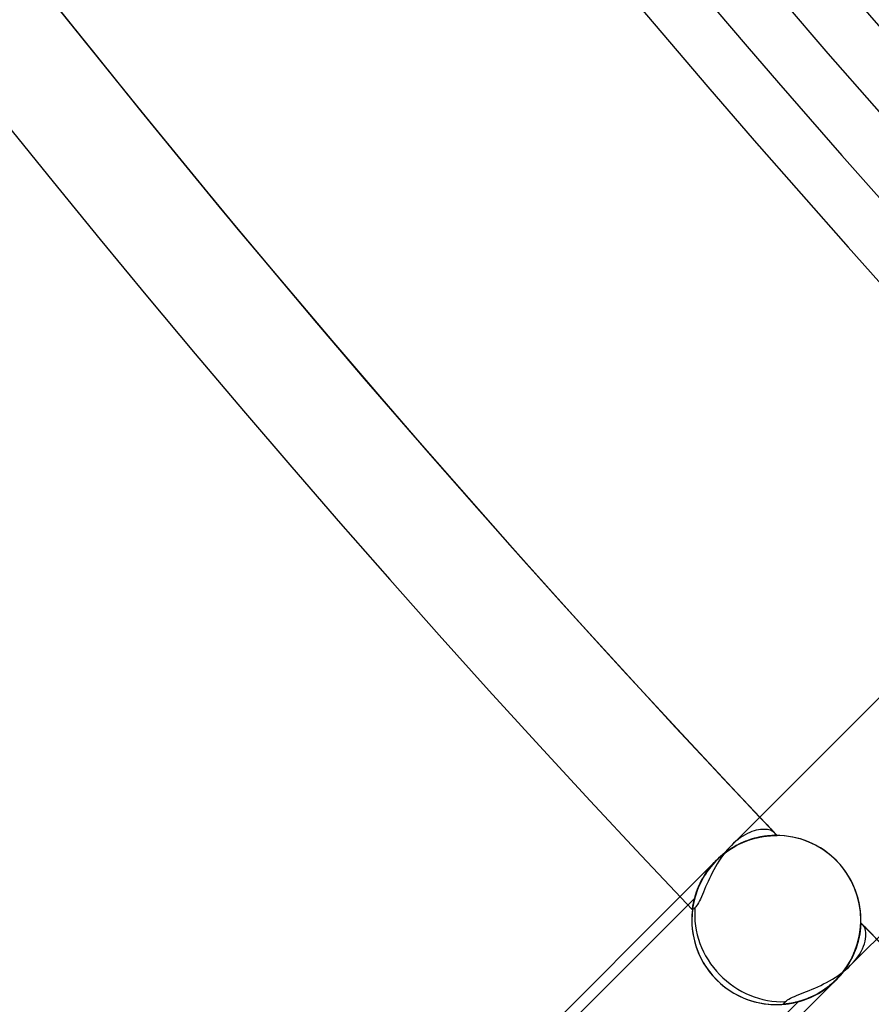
# Model space of a CAD drawing. Header units: millimetres. Extents: x -156 to 156, y -156 to 156.
# Tile 4 of 68: x -86.09 to -78.53, y -76.94 to -68.2. Entities that reach past the tile are written whole.
import ezdxf

# ---------------------------------------------------------------- set-up
doc = ezdxf.new("R2010")
doc.units = ezdxf.units.MM
doc.layers.add('MAIN-1', color=7, linetype='Continuous')

msp = doc.modelspace()

# ---------------------------------------------------------------- linework, layer by layer
at = {"layer": 'MAIN-1'}
for p, q in [((-76.6909, -72.4483), (-79.771, -75.5283)), ((-78.7128, -76.5915), (-75.6529, -73.5316)), ((-79.6902, -75.4601), (-79.7108, -75.4752)), ((-79.6696, -75.4464), (-79.6902, -75.4601)), ((-79.6492, -75.4343), (-79.6696, -75.4464)), ((-79.6289, -75.4235), (-79.6492, -75.4343)), ((-79.6088, -75.4142), (-79.6289, -75.4235)), ((-79.5889, -75.4063), (-79.6088, -75.4142)), ((-79.5903, -75.473), (-79.5696, -75.4671)), ((-79.5695, -75.3998), (-79.5889, -75.4063)), ((-79.5669, -75.4663), (-79.586, -75.4717)), ((-79.5859, -75.4717), (-79.5645, -75.4657)), ((-79.5654, -75.4659), (-79.5845, -75.4713)), ((-79.5723, -75.4678), (-79.5539, -75.463)), ((-79.5696, -75.4671), (-79.5495, -75.4619)), ((-79.5505, -75.3946), (-79.5695, -75.3998)), ((-79.5482, -75.4616), (-79.5669, -75.4663)), ((-79.5468, -75.4612), (-79.5654, -75.4659)), ((-79.5645, -75.4657), (-79.5437, -75.4605)), ((-79.5539, -75.463), (-79.5359, -75.4587)), ((-79.5321, -75.3908), (-79.5505, -75.3946)), ((-79.5495, -75.4619), (-79.5302, -75.4575)), ((-79.5301, -75.4575), (-79.5482, -75.4616)), ((-79.5287, -75.4571), (-79.5468, -75.4612)), ((-79.5437, -75.4605), (-79.5237, -75.4561)), ((-79.5359, -75.4587), (-79.5185, -75.4551)), ((-79.5144, -75.3882), (-79.5321, -75.3908)), ((-79.5302, -75.4575), (-79.5115, -75.4537)), ((-79.5126, -75.4539), (-79.5301, -75.4575)), ((-79.5112, -75.4537), (-79.5287, -75.4571)), ((-79.5237, -75.4561), (-79.5046, -75.4524)), ((-79.5185, -75.4551), (-79.5016, -75.4519)), ((-79.4973, -75.3867), (-79.5144, -75.3882)), ((-79.4957, -75.4509), (-79.5126, -75.4539)), ((-79.5115, -75.4537), (-79.4937, -75.4506)), ((-79.4945, -75.4507), (-79.5112, -75.4537)), ((-79.5046, -75.4524), (-79.4864, -75.4494)), ((-79.5016, -75.4519), (-79.4854, -75.4493)), ((-79.4811, -75.3864), (-79.4973, -75.3867)), ((-79.4796, -75.4484), (-79.4957, -75.4509)), ((-79.4785, -75.4483), (-79.4945, -75.4507)), ((-79.4937, -75.4506), (-79.4768, -75.448)), ((-79.4864, -75.4494), (-79.4692, -75.447)), ((-79.4854, -75.4493), (-79.4698, -75.4471)), ((-79.4658, -75.3872), (-79.4811, -75.3864)), ((-79.4642, -75.4464), (-79.4796, -75.4484)), ((-79.4634, -75.4463), (-79.4785, -75.4483)), ((-79.4768, -75.448), (-79.4609, -75.446)), ((-79.4698, -75.4471), (-79.455, -75.4453)), ((-79.4692, -75.447), (-79.453, -75.4451)), ((-79.4514, -75.3889), (-79.4658, -75.3872)), ((-79.4498, -75.4447), (-79.4642, -75.4464)), ((-79.4491, -75.4447), (-79.4634, -75.4463)), ((-79.4609, -75.446), (-79.4459, -75.4443)), ((-79.455, -75.4453), (-79.4411, -75.4439)), ((-79.453, -75.4451), (-79.4379, -75.4436)), ((-79.4379, -75.3915), (-79.4514, -75.3889)), ((-79.4363, -75.4435), (-79.4498, -75.4447)), ((-79.4358, -75.4434), (-79.4491, -75.4447)), ((-79.4459, -75.4443), (-79.432, -75.4431)), ((-79.4411, -75.4439), (-79.428, -75.4428)), ((-79.4256, -75.3951), (-79.4379, -75.3915)), ((-79.4379, -75.4436), (-79.4238, -75.4425)), ((-79.4237, -75.4425), (-79.4363, -75.4435)), ((-79.4234, -75.4425), (-79.4358, -75.4434)), ((-79.432, -75.4431), (-79.419, -75.4422)), ((-79.428, -75.4428), (-79.416, -75.442)), ((-79.4145, -75.3993), (-79.4256, -75.3951)), ((-79.4238, -75.4425), (-79.411, -75.4417)), ((-79.4122, -75.4418), (-79.4237, -75.4425)), ((-79.4121, -75.4418), (-79.4234, -75.4425)), ((-79.419, -75.4422), (-79.4072, -75.4416)), ((-79.416, -75.442), (-79.405, -75.4415)), ((-79.4046, -75.4043), (-79.4145, -75.3993)), ((-79.4019, -75.4413), (-79.4122, -75.4418)), ((-79.4018, -75.4413), (-79.4121, -75.4418)), ((-79.411, -75.4417), (-79.3995, -75.4412)), ((-79.4072, -75.4416), (-79.3967, -75.4411)), ((-79.405, -75.4415), (-79.3952, -75.4411)), ((-79.3963, -75.4099), (-79.4046, -75.4043)), ((-79.3927, -75.441), (-79.4019, -75.4413)), ((-79.3927, -75.441), (-79.4018, -75.4413)), ((-79.3995, -75.4412), (-79.3895, -75.4409)), ((-79.3967, -75.4411), (-79.3876, -75.4409)), ((-79.3894, -75.416), (-79.3963, -75.4099)), ((-79.3952, -75.4411), (-79.3867, -75.4409)), ((-79.3847, -75.4408), (-79.3927, -75.441)), ((-79.3848, -75.4408), (-79.3927, -75.441)), ((-79.3895, -75.4409), (-79.3812, -75.4408)), ((-79.3861, -75.4198), (-79.3894, -75.416)), ((-79.3876, -75.4409), (-79.3799, -75.4408)), ((-79.3867, -75.4409), (-79.3795, -75.4408)), ((-79.3835, -75.4238), (-79.3861, -75.4198)), ((-79.3781, -75.4408), (-79.3848, -75.4408)), ((-79.3781, -75.4408), (-79.3847, -75.4408)), ((-79.3814, -75.4279), (-79.3835, -75.4238)), ((-79.3801, -75.4321), (-79.3814, -75.4279)), ((-79.3812, -75.4408), (-79.3745, -75.4407)), ((-79.3794, -75.4364), (-79.3801, -75.4321)), ((-79.3799, -75.4408), (-79.3738, -75.4408)), ((-79.3795, -75.4408), (-79.3794, -75.4364)), ((-79.3728, -75.4407), (-79.3781, -75.4408)), ((-79.3728, -75.4408), (-79.3781, -75.4408)), ((-79.3745, -75.4407), (-79.3698, -75.4407)), ((-79.3738, -75.4408), (-79.3694, -75.4408)), ((-79.369, -75.4408), (-79.3728, -75.4407)), ((-79.3689, -75.4408), (-79.3728, -75.4408)), ((-79.3698, -75.4407), (-79.3668, -75.4408)), ((-79.3694, -75.4408), (-79.3667, -75.4408)), ((-79.3666, -75.4408), (-79.369, -75.4408)), ((-79.3666, -75.4408), (-79.3689, -75.4408)), ((-79.3668, -75.4408), (-79.3658, -75.4408)), ((-79.3667, -75.4408), (-79.3658, -75.4408)), ((-79.3658, -75.4408), (-79.3666, -75.4408)), ((-79.3658, -75.4408), (-79.3666, -75.4408)), ((-79.791, -75.5492), (-79.8106, -75.5713)), ((-79.771, -75.5283), (-79.791, -75.5492)), ((-79.7686, -75.5538), (-79.789, -75.5668)), ((-79.7888, -75.5668), (-79.7668, -75.5526)), ((-79.7677, -75.5532), (-79.7881, -75.5663)), ((-79.7711, -75.5553), (-79.7476, -75.5412)), ((-79.7513, -75.5094), (-79.771, -75.5283)), ((-79.7709, -75.5552), (-79.7508, -75.543)), ((-79.7482, -75.5415), (-79.7686, -75.5538)), ((-79.7472, -75.5409), (-79.7677, -75.5532)), ((-79.7668, -75.5526), (-79.7444, -75.5393)), ((-79.7312, -75.4917), (-79.7513, -75.5094)), ((-79.7508, -75.543), (-79.7306, -75.5316)), ((-79.7276, -75.53), (-79.7482, -75.5415)), ((-79.7476, -75.5412), (-79.7241, -75.5281)), ((-79.7265, -75.5294), (-79.7472, -75.5409)), ((-79.7444, -75.5393), (-79.722, -75.527)), ((-79.7108, -75.4752), (-79.7312, -75.4917)), ((-79.7306, -75.5316), (-79.7103, -75.521)), ((-79.707, -75.5194), (-79.7276, -75.53)), ((-79.7058, -75.5187), (-79.7265, -75.5294)), ((-79.7241, -75.5281), (-79.7005, -75.5162)), ((-79.722, -75.527), (-79.6996, -75.5157)), ((-79.7103, -75.521), (-79.6901, -75.5112)), ((-79.6864, -75.5095), (-79.707, -75.5194)), ((-79.685, -75.5089), (-79.7058, -75.5187)), ((-79.7005, -75.5162), (-79.6771, -75.5053)), ((-79.6996, -75.5157), (-79.6773, -75.5054)), ((-79.6901, -75.5112), (-79.6699, -75.5021)), ((-79.6659, -75.5004), (-79.6864, -75.5095)), ((-79.6645, -75.4998), (-79.685, -75.5089)), ((-79.6773, -75.5054), (-79.6551, -75.4959)), ((-79.6771, -75.5053), (-79.6538, -75.4954)), ((-79.6699, -75.5021), (-79.6498, -75.4938)), ((-79.6455, -75.4921), (-79.6659, -75.5004)), ((-79.644, -75.4916), (-79.6645, -75.4998)), ((-79.6551, -75.4959), (-79.6332, -75.4874)), ((-79.6538, -75.4954), (-79.6307, -75.4865)), ((-79.6498, -75.4938), (-79.63, -75.4863)), ((-79.6254, -75.4846), (-79.6455, -75.4921)), ((-79.6239, -75.4841), (-79.644, -75.4916)), ((-79.6332, -75.4874), (-79.6115, -75.4798)), ((-79.6307, -75.4865), (-79.6081, -75.4786)), ((-79.63, -75.4863), (-79.6104, -75.4794)), ((-79.6055, -75.4778), (-79.6254, -75.4846)), ((-79.604, -75.4773), (-79.6239, -75.4841)), ((-79.6115, -75.4798), (-79.5903, -75.473)), ((-79.6104, -75.4794), (-79.5912, -75.4733)), ((-79.6081, -75.4786), (-79.5859, -75.4717)), ((-79.586, -75.4717), (-79.6055, -75.4778)), ((-79.5845, -75.4713), (-79.604, -75.4773)), ((-79.5912, -75.4733), (-79.5723, -75.4678)), ((-79.9031, -75.6604), (-79.8826, -75.6407)), ((-79.8863, -75.6442), (-79.882, -75.6402)), ((-79.8856, -75.6435), (-79.8676, -75.6272)), ((-79.8671, -75.6267), (-79.8854, -75.6433)), ((-79.8667, -75.6264), (-79.8852, -75.6432)), ((-79.8826, -75.6407), (-79.8614, -75.6218)), ((-79.882, -75.6402), (-79.8777, -75.6362)), ((-79.8777, -75.6362), (-79.8734, -75.6323)), ((-79.8734, -75.6323), (-79.8529, -75.6146)), ((-79.8676, -75.6272), (-79.8491, -75.6115)), ((-79.8483, -75.6108), (-79.8671, -75.6267)), ((-79.8476, -75.6102), (-79.8667, -75.6264)), ((-79.8479, -75.6184), (-79.8654, -75.643)), ((-79.8614, -75.6218), (-79.8396, -75.6038)), ((-79.8529, -75.6146), (-79.832, -75.5978)), ((-79.8491, -75.6115), (-79.8301, -75.5964)), ((-79.8289, -75.5954), (-79.8483, -75.6108)), ((-79.8296, -75.5945), (-79.8479, -75.6184)), ((-79.8281, -75.5948), (-79.8476, -75.6102)), ((-79.8396, -75.6038), (-79.8173, -75.5867)), ((-79.832, -75.5978), (-79.8106, -75.5818)), ((-79.8301, -75.5964), (-79.8106, -75.5819)), ((-79.8106, -75.5713), (-79.8296, -75.5945)), ((-79.8091, -75.5808), (-79.8289, -75.5954)), ((-79.8082, -75.5802), (-79.8281, -75.5948)), ((-79.8173, -75.5867), (-79.7944, -75.5705)), ((-79.8106, -75.5818), (-79.7888, -75.5668)), ((-79.8106, -75.5819), (-79.7908, -75.5681)), ((-79.789, -75.5668), (-79.8091, -75.5808)), ((-79.7881, -75.5663), (-79.8082, -75.5802)), ((-79.7944, -75.5705), (-79.7711, -75.5553)), ((-79.7908, -75.5681), (-79.7709, -75.5552)), ((-80.2278, -75.9852), (-79.9031, -75.6604)), ((-79.9762, -75.7455), (-79.9595, -75.7236)), ((-79.9592, -75.7233), (-79.9759, -75.745)), ((-79.9758, -75.7448), (-79.9591, -75.7231)), ((-79.9757, -75.7447), (-79.9591, -75.7231)), ((-79.9588, -75.7228), (-79.9756, -75.7446)), ((-79.9595, -75.7236), (-79.9417, -75.7021)), ((-79.9415, -75.7018), (-79.9592, -75.7233)), ((-79.9591, -75.7231), (-79.9414, -75.7017)), ((-79.9591, -75.7231), (-79.9413, -75.7017)), ((-79.9412, -75.7015), (-79.9588, -75.7228)), ((-79.9417, -75.7021), (-79.9229, -75.681)), ((-79.9227, -75.6808), (-79.9415, -75.7018)), ((-79.9414, -75.7017), (-79.9226, -75.6807)), ((-79.9413, -75.7017), (-79.9227, -75.6808)), ((-79.9225, -75.6807), (-79.9412, -75.7015)), ((-79.9133, -75.7194), (-79.9278, -75.7454)), ((-79.9229, -75.681), (-79.9031, -75.6604)), ((-79.9227, -75.6808), (-79.9031, -75.6604)), ((-79.9031, -75.6604), (-79.9227, -75.6808)), ((-79.9226, -75.6807), (-79.9031, -75.6604)), ((-79.9031, -75.6604), (-79.9225, -75.6807)), ((-79.8981, -75.6936), (-79.9133, -75.7194)), ((-79.8852, -75.6432), (-79.9031, -75.6604)), ((-79.8854, -75.6433), (-79.9031, -75.6604)), ((-79.9031, -75.6604), (-79.8856, -75.6435)), ((-79.9031, -75.6604), (-79.8989, -75.6563)), ((-79.9031, -75.6604), (-79.9031, -75.6604)), ((-79.9031, -75.6604), (-79.9031, -75.6604)), ((-79.9031, -75.6604), (-79.9031, -75.6604)), ((-79.9031, -75.6604), (-79.9031, -75.6604)), ((-79.8989, -75.6563), (-79.8948, -75.6523)), ((-79.8821, -75.6681), (-79.8981, -75.6936)), ((-79.8948, -75.6523), (-79.8906, -75.6482)), ((-79.8906, -75.6482), (-79.8863, -75.6442)), ((-79.8654, -75.643), (-79.8821, -75.6681)), ((-80.0327, -75.8344), (-80.0202, -75.8122)), ((-80.0194, -75.8109), (-80.0319, -75.8329)), ((-80.0318, -75.8329), (-80.0194, -75.8109)), ((-80.0317, -75.8325), (-80.0192, -75.8105)), ((-80.0192, -75.8105), (-80.0316, -75.8325)), ((-80.0202, -75.8122), (-80.0066, -75.7899)), ((-80.0194, -75.8109), (-80.006, -75.7888)), ((-80.006, -75.7889), (-80.0194, -75.8109)), ((-80.0057, -75.7885), (-80.0192, -75.8105)), ((-80.0192, -75.8105), (-80.0057, -75.7885)), ((-80.0066, -75.7899), (-79.9919, -75.7676)), ((-80.006, -75.7888), (-79.9914, -75.7668)), ((-79.9914, -75.7669), (-80.006, -75.7889)), ((-79.9912, -75.7665), (-80.0057, -75.7885)), ((-80.0057, -75.7885), (-79.9912, -75.7666)), ((-79.9919, -75.7676), (-79.9762, -75.7455)), ((-79.9914, -75.7668), (-79.9758, -75.7448)), ((-79.9759, -75.745), (-79.9914, -75.7669)), ((-79.9756, -75.7446), (-79.9912, -75.7665)), ((-79.9912, -75.7666), (-79.9757, -75.7447)), ((-79.9545, -75.7973), (-79.9668, -75.8229)), ((-79.9415, -75.7714), (-79.9545, -75.7973)), ((-79.9278, -75.7454), (-79.9415, -75.7714)), ((-80.0723, -75.9202), (-80.0638, -75.8994)), ((-80.063, -75.8975), (-80.0714, -75.9182)), ((-80.0713, -75.9179), (-80.0629, -75.8972)), ((-80.0628, -75.8969), (-80.0712, -75.9176)), ((-80.0712, -75.9177), (-80.0628, -75.897)), ((-80.0638, -75.8994), (-80.0545, -75.8781)), ((-80.0536, -75.8763), (-80.063, -75.8975)), ((-80.0629, -75.8972), (-80.0535, -75.8762)), ((-80.0534, -75.8758), (-80.0628, -75.8969)), ((-80.0628, -75.897), (-80.0534, -75.8759)), ((-80.0545, -75.8781), (-80.0441, -75.8564)), ((-80.0433, -75.8548), (-80.0536, -75.8763)), ((-80.0535, -75.8762), (-80.0432, -75.8547)), ((-80.043, -75.8542), (-80.0534, -75.8758)), ((-80.0534, -75.8759), (-80.043, -75.8543)), ((-80.0441, -75.8564), (-80.0327, -75.8344)), ((-80.0319, -75.8329), (-80.0433, -75.8548)), ((-80.0432, -75.8547), (-80.0318, -75.8329)), ((-80.0316, -75.8325), (-80.043, -75.8542)), ((-80.043, -75.8543), (-80.0317, -75.8325)), ((-80.0001, -75.8971), (-80.0102, -75.9206)), ((-79.9896, -75.873), (-80.0001, -75.8971)), ((-79.9785, -75.8482), (-79.9896, -75.873)), ((-79.9668, -75.8229), (-79.9785, -75.8482)), ((-83.7922, -79.5495), (-80.2278, -75.9852)), ((-80.0971, -75.9963), (-80.0921, -75.9786)), ((-80.0914, -75.9763), (-80.0965, -75.9941)), ((-80.0913, -75.9759), (-80.0964, -75.9937)), ((-80.0964, -75.9937), (-80.0913, -75.9759)), ((-80.0964, -75.9938), (-80.0913, -75.9759)), ((-80.0921, -75.9786), (-80.0863, -75.96)), ((-80.0856, -75.9577), (-80.0914, -75.9763)), ((-80.0854, -75.9572), (-80.0913, -75.9759)), ((-80.0913, -75.9759), (-80.0854, -75.9572)), ((-80.0913, -75.9759), (-80.0855, -75.9573)), ((-80.0863, -75.96), (-80.0797, -75.9405)), ((-80.0789, -75.9383), (-80.0856, -75.9577)), ((-80.0855, -75.9573), (-80.0788, -75.9379)), ((-80.0787, -75.9377), (-80.0854, -75.9572)), ((-80.0854, -75.9572), (-80.0788, -75.9378)), ((-80.0797, -75.9405), (-80.0723, -75.9202)), ((-80.0714, -75.9182), (-80.0789, -75.9383)), ((-80.0788, -75.9378), (-80.0712, -75.9177)), ((-80.0788, -75.9379), (-80.0713, -75.9179)), ((-80.0712, -75.9176), (-80.0787, -75.9377)), ((-80.038, -75.9852), (-80.0467, -76.0044)), ((-80.0291, -75.9648), (-80.038, -75.9852)), ((-80.0198, -75.9432), (-80.0291, -75.9648)), ((-80.0102, -75.9206), (-80.0198, -75.9432)), ((-83.7211, -79.6206), (-80.0972, -75.9966)), ((-80.1154, -76.086), (-80.1141, -76.0775)), ((-80.114, -76.0768), (-80.1153, -76.0856)), ((-80.1153, -76.0855), (-80.114, -76.0768)), ((-80.1153, -76.0855), (-80.114, -76.0768)), ((-80.1141, -76.077), (-80.1153, -76.0856)), ((-80.1124, -76.0666), (-80.1141, -76.077)), ((-80.1141, -76.0775), (-80.1125, -76.0674)), ((-80.1124, -76.0664), (-80.114, -76.0768)), ((-80.114, -76.0768), (-80.1124, -76.0664)), ((-80.114, -76.0768), (-80.1124, -76.0664)), ((-80.1125, -76.0674), (-80.1105, -76.0558)), ((-80.1102, -76.0544), (-80.1124, -76.0664)), ((-80.1124, -76.0664), (-80.1102, -76.0544)), ((-80.1124, -76.0664), (-80.1102, -76.0545)), ((-80.1103, -76.0547), (-80.1124, -76.0666)), ((-80.1105, -76.0558), (-80.108, -76.0429)), ((-80.1077, -76.0413), (-80.1103, -76.0547)), ((-80.1102, -76.0544), (-80.1076, -76.041)), ((-80.1076, -76.0411), (-80.1102, -76.0544)), ((-80.1102, -76.0545), (-80.1077, -76.0411)), ((-80.108, -76.0429), (-80.105, -76.0285)), ((-80.1077, -76.0411), (-80.1045, -76.0265)), ((-80.1046, -76.0267), (-80.1077, -76.0413)), ((-80.1045, -76.0264), (-80.1076, -76.0411)), ((-80.1076, -76.041), (-80.1045, -76.0264)), ((-80.105, -76.0285), (-80.1014, -76.013)), ((-80.1009, -76.0109), (-80.1046, -76.0267)), ((-80.1045, -76.0264), (-80.1008, -76.0105)), ((-80.1008, -76.0106), (-80.1045, -76.0264)), ((-80.1045, -76.0265), (-80.1008, -76.0106)), ((-80.1014, -76.013), (-80.0971, -75.9963)), ((-80.0965, -75.9941), (-80.1009, -76.0109)), ((-80.0964, -75.9937), (-80.1008, -76.0106)), ((-80.1008, -76.0105), (-80.0964, -75.9937)), ((-80.1008, -76.0106), (-80.0964, -75.9938)), ((-80.0875, -76.0741), (-80.0952, -76.082)), ((-80.0797, -76.0641), (-80.0875, -76.0741)), ((-80.0717, -76.0521), (-80.0797, -76.0641)), ((-80.0635, -76.038), (-80.0717, -76.0521)), ((-80.0552, -76.022), (-80.0635, -76.038)), ((-80.0467, -76.0044), (-80.0552, -76.022)), ((-80.1174, -76.1016), (-80.1173, -76.1005)), ((-80.1173, -76.1005), (-80.1174, -76.1016)), ((-80.1174, -76.1016), (-80.1173, -76.1006)), ((-80.1173, -76.1006), (-80.1174, -76.1016)), ((-80.1174, -76.1016), (-80.1173, -76.1006)), ((-80.117, -76.1012), (-80.1174, -76.1016)), ((-80.1169, -76.0975), (-80.1173, -76.1006)), ((-80.1173, -76.1005), (-80.1169, -76.0975)), ((-80.1173, -76.1006), (-80.1169, -76.0975)), ((-80.1169, -76.0975), (-80.1173, -76.1005)), ((-80.1173, -76.1006), (-80.1169, -76.0976)), ((-80.1157, -76.1), (-80.117, -76.1012)), ((-80.1169, -76.0975), (-80.1163, -76.0924)), ((-80.1169, -76.0975), (-80.1163, -76.0924)), ((-80.1163, -76.0925), (-80.1169, -76.0975)), ((-80.1163, -76.0925), (-80.1169, -76.0975)), ((-80.1169, -76.0976), (-80.1163, -76.0927)), ((-80.1163, -76.0924), (-80.1153, -76.0855)), ((-80.1163, -76.0924), (-80.1153, -76.0855)), ((-80.1153, -76.0856), (-80.1163, -76.0925)), ((-80.1153, -76.0856), (-80.1163, -76.0925)), ((-80.1163, -76.0927), (-80.1154, -76.086)), ((-80.1134, -76.098), (-80.1157, -76.1)), ((-80.1102, -76.0952), (-80.1134, -76.098)), ((-80.106, -76.0915), (-80.1102, -76.0952)), ((-80.101, -76.0871), (-80.106, -76.0915)), ((-80.0952, -76.082), (-80.101, -76.0871)), ((-78.6257, -76.2574), (-78.6248, -76.2465)), ((-78.6246, -76.2441), (-78.6256, -76.2564)), ((-78.6256, -76.2567), (-78.6248, -76.2459)), ((-78.6248, -76.2461), (-78.6256, -76.2568)), ((-78.6246, -76.2437), (-78.6254, -76.2543)), ((-78.6248, -76.2459), (-78.6241, -76.2366)), ((-78.6241, -76.2368), (-78.6248, -76.2461)), ((-78.6248, -76.2465), (-78.6242, -76.237)), ((-78.6239, -76.2338), (-78.6246, -76.2441)), ((-78.624, -76.2346), (-78.6246, -76.2437)), ((-78.6242, -76.237), (-78.6237, -76.2291)), ((-78.6241, -76.2366), (-78.6237, -76.2288)), ((-78.6237, -76.229), (-78.6241, -76.2368)), ((-78.6236, -76.2271), (-78.624, -76.2346)), ((-78.6235, -76.2256), (-78.6239, -76.2338)), ((-78.6237, -76.2288), (-78.6234, -76.2226)), ((-78.6234, -76.2228), (-78.6237, -76.229)), ((-78.6237, -76.2291), (-78.6234, -76.2228)), ((-78.6202, -76.2271), (-78.6236, -76.2271)), ((-78.6233, -76.2195), (-78.6235, -76.2256)), ((-78.6234, -76.2228), (-78.6232, -76.2182)), ((-78.6234, -76.2226), (-78.6232, -76.2182)), ((-78.6232, -76.2183), (-78.6234, -76.2228)), ((-78.6232, -76.2158), (-78.6233, -76.2195)), ((-78.6231, -76.2145), (-78.6232, -76.2158)), ((-78.6231, -76.2155), (-78.6232, -76.2183)), ((-78.6232, -76.2182), (-78.6231, -76.2155)), ((-78.6232, -76.2182), (-78.6231, -76.2155)), ((-78.6231, -76.2145), (-78.6231, -76.2155)), ((-78.6231, -76.2155), (-78.6231, -76.2145)), ((-78.6231, -76.2155), (-78.6231, -76.2145)), ((-78.6168, -76.2277), (-78.6202, -76.2271)), ((-78.6135, -76.2287), (-78.6168, -76.2277)), ((-78.6103, -76.2301), (-78.6135, -76.2287)), ((-78.6072, -76.232), (-78.6103, -76.2301)), ((-78.6042, -76.2343), (-78.6072, -76.232)), ((-78.6013, -76.2371), (-78.6042, -76.2343)), ((-78.5945, -76.2456), (-78.6013, -76.2371)), ((-78.5887, -76.2565), (-78.5945, -76.2456)), ((-78.6378, -76.3405), (-78.6423, -76.3608)), ((-78.6356, -76.3289), (-78.6391, -76.3464)), ((-78.639, -76.3458), (-78.6355, -76.3287)), ((-78.6386, -76.3444), (-78.6353, -76.3274)), ((-78.6349, -76.3251), (-78.6382, -76.3421)), ((-78.6342, -76.3211), (-78.6378, -76.3405)), ((-78.6327, -76.3123), (-78.6356, -76.3289)), ((-78.6355, -76.3287), (-78.6327, -76.3126)), ((-78.6353, -76.3274), (-78.6325, -76.3113)), ((-78.6321, -76.3089), (-78.6349, -76.3251)), ((-78.6312, -76.3028), (-78.6342, -76.3211)), ((-78.6303, -76.2967), (-78.6327, -76.3123)), ((-78.6327, -76.3126), (-78.6303, -76.2972)), ((-78.6325, -76.3113), (-78.6302, -76.2961)), ((-78.6298, -76.2937), (-78.6321, -76.3089)), ((-78.6288, -76.2859), (-78.6312, -76.3028)), ((-78.6283, -76.2822), (-78.6303, -76.2967)), ((-78.6303, -76.2972), (-78.6284, -76.2829)), ((-78.6302, -76.2961), (-78.6283, -76.2819)), ((-78.628, -76.2794), (-78.6298, -76.2937)), ((-78.627, -76.2703), (-78.6288, -76.2859)), ((-78.6284, -76.2829), (-78.6269, -76.2695)), ((-78.6283, -76.2819), (-78.6268, -76.2687)), ((-78.6268, -76.2689), (-78.6283, -76.2822)), ((-78.6265, -76.2662), (-78.628, -76.2794)), ((-78.6256, -76.2564), (-78.627, -76.2703)), ((-78.6269, -76.2695), (-78.6257, -76.2574)), ((-78.6268, -76.2687), (-78.6256, -76.2567)), ((-78.6256, -76.2568), (-78.6268, -76.2689)), ((-78.6254, -76.2543), (-78.6265, -76.2662)), ((-78.5839, -76.2693), (-78.5887, -76.2565)), ((-78.5803, -76.284), (-78.5839, -76.2693)), ((-78.578, -76.3002), (-78.5803, -76.284)), ((-78.5802, -76.3573), (-78.5779, -76.337)), ((-78.5772, -76.318), (-78.578, -76.3002)), ((-78.5779, -76.337), (-78.5772, -76.318)), ((-78.6609, -76.4267), (-78.669, -76.45)), ((-78.6599, -76.424), (-78.6671, -76.4447)), ((-78.6664, -76.443), (-78.6594, -76.4222)), ((-78.6658, -76.4413), (-78.6588, -76.4206)), ((-78.6582, -76.4185), (-78.6651, -76.4393)), ((-78.6537, -76.404), (-78.6609, -76.4267)), ((-78.6536, -76.4036), (-78.6599, -76.424)), ((-78.6594, -76.4222), (-78.6531, -76.4021)), ((-78.6588, -76.4206), (-78.6527, -76.4005)), ((-78.652, -76.3983), (-78.6582, -76.4185)), ((-78.6475, -76.382), (-78.6537, -76.404)), ((-78.648, -76.3839), (-78.6536, -76.4036)), ((-78.6531, -76.4021), (-78.6477, -76.3826)), ((-78.6527, -76.4005), (-78.6473, -76.381)), ((-78.6467, -76.3788), (-78.652, -76.3983)), ((-78.6432, -76.3648), (-78.648, -76.3839)), ((-78.6477, -76.3826), (-78.643, -76.3638)), ((-78.6423, -76.3608), (-78.6475, -76.382)), ((-78.6473, -76.381), (-78.6426, -76.3623)), ((-78.6421, -76.36), (-78.6467, -76.3788)), ((-78.6391, -76.3464), (-78.6432, -76.3648)), ((-78.643, -76.3638), (-78.639, -76.3458)), ((-78.6426, -76.3623), (-78.6386, -76.3444)), ((-78.6382, -76.3421), (-78.6421, -76.36)), ((-78.6085, -76.4471), (-78.5984, -76.4237)), ((-78.5984, -76.4237), (-78.5904, -76.4008)), ((-78.5904, -76.4008), (-78.5844, -76.3786)), ((-78.5844, -76.3786), (-78.5802, -76.3573)), ((-78.6937, -76.5092), (-78.7044, -76.5311)), ((-78.7037, -76.5297), (-78.693, -76.5077)), ((-78.703, -76.5282), (-78.6923, -76.5061)), ((-78.6915, -76.5045), (-78.7023, -76.5268)), ((-78.6886, -76.498), (-78.7001, -76.5225)), ((-78.6839, -76.4874), (-78.6937, -76.5092)), ((-78.693, -76.5077), (-78.6832, -76.4859)), ((-78.6923, -76.5061), (-78.6825, -76.4842)), ((-78.6818, -76.4824), (-78.6915, -76.5045)), ((-78.6782, -76.4738), (-78.6886, -76.498)), ((-78.6751, -76.4659), (-78.6839, -76.4874)), ((-78.6832, -76.4859), (-78.6744, -76.4642)), ((-78.6825, -76.4842), (-78.6737, -76.4625)), ((-78.673, -76.4606), (-78.6818, -76.4824)), ((-78.669, -76.45), (-78.6782, -76.4738)), ((-78.6671, -76.4447), (-78.6751, -76.4659)), ((-78.6744, -76.4642), (-78.6664, -76.443)), ((-78.6737, -76.4625), (-78.6658, -76.4413)), ((-78.6651, -76.4393), (-78.673, -76.4606)), ((-78.6514, -76.5196), (-78.6349, -76.4952)), ((-78.6349, -76.4952), (-78.6206, -76.471)), ((-78.6206, -76.471), (-78.6085, -76.4471)), ((-78.7419, -76.5964), (-78.7583, -76.6208)), ((-78.7422, -76.5969), (-78.7567, -76.6185)), ((-78.7563, -76.618), (-78.7417, -76.596)), ((-78.7556, -76.6169), (-78.7409, -76.5949)), ((-78.7403, -76.5939), (-78.755, -76.6161)), ((-78.7287, -76.575), (-78.7422, -76.5969)), ((-78.7267, -76.5718), (-78.7419, -76.5964)), ((-78.7417, -76.596), (-78.728, -76.574)), ((-78.7409, -76.5949), (-78.7273, -76.5727)), ((-78.7266, -76.5716), (-78.7403, -76.5939)), ((-78.7331, -76.611), (-78.7128, -76.5915)), ((-78.7161, -76.5531), (-78.7287, -76.575)), ((-78.728, -76.574), (-78.7154, -76.5518)), ((-78.7273, -76.5727), (-78.7146, -76.5504)), ((-78.7128, -76.5471), (-78.7267, -76.5718)), ((-78.714, -76.5492), (-78.7266, -76.5716)), ((-78.7044, -76.5311), (-78.7161, -76.5531)), ((-78.7154, -76.5518), (-78.7037, -76.5297)), ((-78.7146, -76.5504), (-78.703, -76.5282)), ((-78.7023, -76.5268), (-78.714, -76.5492)), ((-78.7001, -76.5225), (-78.7128, -76.5471)), ((-78.7128, -76.5915), (-78.6904, -76.5679)), ((-78.6904, -76.5679), (-78.6699, -76.544)), ((-78.6699, -76.544), (-78.6514, -76.5196)), ((-78.8495, -76.6997), (-78.8247, -76.6833)), ((-78.8247, -76.6833), (-78.8006, -76.6663)), ((-78.8058, -76.6818), (-78.8238, -76.7018)), ((-78.8235, -76.7015), (-78.8055, -76.6814)), ((-78.8234, -76.7014), (-78.8052, -76.6811)), ((-78.805, -76.6808), (-78.8233, -76.7013)), ((-78.7946, -76.6685), (-78.8144, -76.6915)), ((-78.7886, -76.6611), (-78.8058, -76.6818)), ((-78.8055, -76.6814), (-78.7882, -76.6607)), ((-78.8052, -76.6811), (-78.7878, -76.6602)), ((-78.7875, -76.6598), (-78.805, -76.6808)), ((-78.8006, -76.6663), (-78.7772, -76.6485)), ((-78.7759, -76.645), (-78.7946, -76.6685)), ((-78.7722, -76.64), (-78.7886, -76.6611)), ((-78.7882, -76.6607), (-78.7718, -76.6396)), ((-78.7878, -76.6602), (-78.7713, -76.6388)), ((-78.7708, -76.6381), (-78.7875, -76.6598)), ((-78.7772, -76.6485), (-78.7547, -76.6301)), ((-78.7583, -76.6208), (-78.7759, -76.645)), ((-78.7567, -76.6185), (-78.7722, -76.64)), ((-78.7718, -76.6396), (-78.7563, -76.618)), ((-78.7713, -76.6388), (-78.7556, -76.6169)), ((-78.755, -76.6161), (-78.7708, -76.6381)), ((-78.7547, -76.6301), (-78.7331, -76.611)), ((-78.8424, -76.7211), (-79.1888, -77.0674)), ((-79.0044, -76.7827), (-78.9785, -76.7706)), ((-78.9785, -76.7706), (-78.9525, -76.7579)), ((-78.9525, -76.7579), (-78.9264, -76.7445)), ((-78.9264, -76.7445), (-78.9005, -76.7303)), ((-78.9013, -76.7741), (-78.9218, -76.7901)), ((-78.9009, -76.7737), (-78.9213, -76.7897)), ((-78.9199, -76.7886), (-78.9, -76.773)), ((-78.8994, -76.7726), (-78.9194, -76.7882)), ((-78.9085, -76.7798), (-78.8859, -76.7613)), ((-78.8811, -76.7572), (-78.9013, -76.7741)), ((-78.8809, -76.757), (-78.9009, -76.7737)), ((-78.9005, -76.7303), (-78.8747, -76.7154)), ((-78.9, -76.773), (-78.8803, -76.7564)), ((-78.8799, -76.7561), (-78.8994, -76.7726)), ((-78.8859, -76.7613), (-78.8639, -76.7417)), ((-78.8614, -76.7395), (-78.8811, -76.7572)), ((-78.8614, -76.7394), (-78.8809, -76.757)), ((-78.8803, -76.7564), (-78.861, -76.7391)), ((-78.8609, -76.7389), (-78.8799, -76.7561)), ((-78.8747, -76.7154), (-78.8495, -76.6997)), ((-78.8639, -76.7417), (-78.8424, -76.7211)), ((-78.8424, -76.7211), (-78.8614, -76.7395)), ((-78.8424, -76.7211), (-78.8614, -76.7394)), ((-78.861, -76.7391), (-78.8424, -76.7211)), ((-78.8424, -76.7211), (-78.8609, -76.7389)), ((-78.8233, -76.7013), (-78.8424, -76.7211)), ((-78.8424, -76.7211), (-78.8234, -76.7014)), ((-78.8424, -76.7211), (-78.8235, -76.7015)), ((-78.8238, -76.7018), (-78.8424, -76.7211)), ((-78.8414, -76.7201), (-78.8424, -76.7211)), ((-78.8424, -76.7211), (-78.8424, -76.7211)), ((-78.8424, -76.7211), (-78.8424, -76.7211)), ((-78.8424, -76.7211), (-78.8424, -76.7211)), ((-78.8424, -76.7211), (-78.8424, -76.7211)), ((-78.8403, -76.719), (-78.8414, -76.7201)), ((-78.8393, -76.718), (-78.8403, -76.719)), ((-78.8383, -76.7169), (-78.8393, -76.718)), ((-78.8373, -76.7159), (-78.8383, -76.7169)), ((-78.8362, -76.7149), (-78.8373, -76.7159)), ((-78.8352, -76.7138), (-78.8362, -76.7149)), ((-78.8144, -76.6915), (-78.8352, -76.7138)), ((-79.2118, -76.8682), (-79.1925, -76.86)), ((-79.1925, -76.86), (-79.172, -76.8517)), ((-79.172, -76.8517), (-79.1503, -76.8431)), ((-79.1503, -76.8431), (-79.1277, -76.8342)), ((-79.1277, -76.8342), (-79.1042, -76.8249)), ((-79.1042, -76.8249), (-79.08, -76.8151)), ((-79.08, -76.8151), (-79.0553, -76.8049)), ((-79.0637, -76.8741), (-79.0433, -76.8645)), ((-79.0416, -76.8637), (-79.0618, -76.8733)), ((-79.0553, -76.8049), (-79.03, -76.7941)), ((-79.0488, -76.8672), (-79.0255, -76.8555)), ((-79.0269, -76.8563), (-79.0479, -76.8668)), ((-79.0263, -76.8559), (-79.0472, -76.8664)), ((-79.0433, -76.8645), (-79.0228, -76.8541)), ((-79.0213, -76.8533), (-79.0416, -76.8637)), ((-79.03, -76.7941), (-79.0044, -76.7827)), ((-79.0058, -76.8449), (-79.0269, -76.8563)), ((-79.0053, -76.8446), (-79.0263, -76.8559)), ((-79.0255, -76.8555), (-79.002, -76.8427)), ((-79.0228, -76.8541), (-79.0021, -76.8427)), ((-79.0008, -76.842), (-79.0213, -76.8533)), ((-78.9846, -76.8325), (-79.0058, -76.8449)), ((-78.9842, -76.8322), (-79.0053, -76.8446)), ((-79.0021, -76.8427), (-78.9813, -76.8305)), ((-79.002, -76.8427), (-78.9783, -76.8287)), ((-78.9803, -76.8299), (-79.0008, -76.842)), ((-78.9636, -76.8193), (-78.9846, -76.8325)), ((-78.963, -76.819), (-78.9842, -76.8322)), ((-78.9813, -76.8305), (-78.9607, -76.8174)), ((-78.9599, -76.8169), (-78.9803, -76.8299)), ((-78.9783, -76.8287), (-78.9547, -76.8135)), ((-78.9426, -76.8051), (-78.9636, -76.8193)), ((-78.942, -76.8047), (-78.963, -76.819)), ((-78.9607, -76.8174), (-78.9402, -76.8035)), ((-78.9396, -76.803), (-78.9599, -76.8169)), ((-78.9547, -76.8135), (-78.9314, -76.7972)), ((-78.9218, -76.7901), (-78.9426, -76.8051)), ((-78.9213, -76.7897), (-78.942, -76.8047)), ((-78.9402, -76.8035), (-78.9199, -76.7886)), ((-78.9194, -76.7882), (-78.9396, -76.803)), ((-78.9314, -76.7972), (-78.9085, -76.7798)), ((-79.1786, -76.9152), (-82.8025, -80.5391)), ((-79.3141, -76.9385), (-79.3136, -76.938)), ((-79.3132, -76.9384), (-79.3141, -76.9385)), ((-79.3141, -76.9385), (-79.313, -76.9384)), ((-79.3132, -76.9384), (-79.3141, -76.9385)), ((-79.3132, -76.9384), (-79.3141, -76.9385)), ((-79.3141, -76.9385), (-79.3133, -76.9384)), ((-79.3136, -76.938), (-79.3123, -76.9366)), ((-79.3133, -76.9384), (-79.3108, -76.9382)), ((-79.3107, -76.9382), (-79.3132, -76.9384)), ((-79.3105, -76.9382), (-79.3132, -76.9384)), ((-79.3105, -76.9382), (-79.3132, -76.9384)), ((-79.313, -76.9384), (-79.3097, -76.9381)), ((-79.3123, -76.9366), (-79.31, -76.9342)), ((-79.3108, -76.9382), (-79.3068, -76.9379)), ((-79.3066, -76.9379), (-79.3107, -76.9382)), ((-79.306, -76.9378), (-79.3105, -76.9382)), ((-79.306, -76.9378), (-79.3105, -76.9382)), ((-79.31, -76.9342), (-79.3067, -76.9307)), ((-79.3097, -76.9381), (-79.3043, -76.9376)), ((-79.3068, -76.9379), (-79.3012, -76.9373)), ((-79.3067, -76.9307), (-79.3025, -76.9263)), ((-79.3009, -76.9373), (-79.3066, -76.9379)), ((-79.2998, -76.9372), (-79.306, -76.9378)), ((-79.2998, -76.9372), (-79.306, -76.9378)), ((-79.3043, -76.9376), (-79.2968, -76.9369)), ((-79.3025, -76.9263), (-79.2973, -76.921)), ((-79.3012, -76.9373), (-79.2941, -76.9366)), ((-79.2937, -76.9366), (-79.3009, -76.9373)), ((-79.2921, -76.9364), (-79.2998, -76.9372)), ((-79.292, -76.9364), (-79.2998, -76.9372)), ((-79.2973, -76.921), (-79.2915, -76.9149)), ((-79.2968, -76.9369), (-79.2874, -76.9359)), ((-79.2941, -76.9366), (-79.2857, -76.9357)), ((-79.285, -76.9356), (-79.2937, -76.9366)), ((-79.2828, -76.9353), (-79.2921, -76.9364)), ((-79.2826, -76.9353), (-79.292, -76.9364)), ((-79.2915, -76.9149), (-79.2831, -76.9072)), ((-79.2874, -76.9359), (-79.2763, -76.9345)), ((-79.2857, -76.9357), (-79.276, -76.9345)), ((-79.275, -76.9344), (-79.285, -76.9356)), ((-79.2831, -76.9072), (-79.2726, -76.8995)), ((-79.2721, -76.934), (-79.2828, -76.9353)), ((-79.2719, -76.934), (-79.2826, -76.9353)), ((-79.2763, -76.9345), (-79.2634, -76.9328)), ((-79.276, -76.9345), (-79.265, -76.933)), ((-79.2637, -76.9328), (-79.275, -76.9344)), ((-79.2726, -76.8995), (-79.2601, -76.8918)), ((-79.2601, -76.9323), (-79.2721, -76.934)), ((-79.2598, -76.9322), (-79.2719, -76.934)), ((-79.265, -76.933), (-79.2529, -76.9311)), ((-79.2513, -76.9309), (-79.2637, -76.9328)), ((-79.2634, -76.9328), (-79.2491, -76.9305)), ((-79.2601, -76.8918), (-79.2457, -76.884)), ((-79.2469, -76.9301), (-79.2601, -76.9323)), ((-79.2466, -76.9301), (-79.2598, -76.9322)), ((-79.2529, -76.9311), (-79.2398, -76.9289)), ((-79.2378, -76.9285), (-79.2513, -76.9309)), ((-79.2491, -76.9305), (-79.2334, -76.9277)), ((-79.2326, -76.9275), (-79.2469, -76.9301)), ((-79.2323, -76.9275), (-79.2466, -76.9301)), ((-79.2457, -76.884), (-79.2295, -76.8762)), ((-79.2398, -76.9289), (-79.2256, -76.9262)), ((-79.2234, -76.9257), (-79.2378, -76.9285)), ((-79.2334, -76.9277), (-79.2164, -76.9243)), ((-79.2173, -76.9245), (-79.2326, -76.9275)), ((-79.2169, -76.9244), (-79.2323, -76.9275)), ((-79.2295, -76.8762), (-79.2118, -76.8682)), ((-79.2256, -76.9262), (-79.2104, -76.923)), ((-79.2081, -76.9225), (-79.2234, -76.9257)), ((-79.2011, -76.9208), (-79.2173, -76.9245)), ((-79.2007, -76.9207), (-79.2169, -76.9244)), ((-79.2164, -76.9243), (-79.1983, -76.9202)), ((-79.2104, -76.923), (-79.1943, -76.9192)), ((-79.192, -76.9186), (-79.2081, -76.9225)), ((-79.184, -76.9166), (-79.2011, -76.9208)), ((-79.1836, -76.9165), (-79.2007, -76.9207)), ((-79.1983, -76.9202), (-79.1791, -76.9153)), ((-79.1943, -76.9192), (-79.1775, -76.9149)), ((-79.1751, -76.9142), (-79.192, -76.9186)), ((-79.1662, -76.9118), (-79.184, -76.9166)), ((-79.1658, -76.9116), (-79.1836, -76.9165)), ((-79.1791, -76.9153), (-79.159, -76.9097)), ((-79.1775, -76.9149), (-79.1599, -76.9099)), ((-79.1575, -76.9092), (-79.1751, -76.9142)), ((-79.1478, -76.9062), (-79.1662, -76.9118)), ((-79.1472, -76.906), (-79.1658, -76.9116)), ((-79.1599, -76.9099), (-79.1416, -76.9043)), ((-79.159, -76.9097), (-79.1382, -76.9031)), ((-79.1393, -76.9035), (-79.1575, -76.9092)), ((-79.1287, -76.8999), (-79.1478, -76.9062)), ((-79.1281, -76.8997), (-79.1472, -76.906)), ((-79.1416, -76.9043), (-79.1228, -76.8979)), ((-79.1206, -76.8971), (-79.1393, -76.9035)), ((-79.1382, -76.9031), (-79.1166, -76.8957)), ((-79.1091, -76.8929), (-79.1287, -76.8999)), ((-79.1085, -76.8926), (-79.1281, -76.8997)), ((-79.1228, -76.8979), (-79.1035, -76.8907)), ((-79.1014, -76.8899), (-79.1206, -76.8971)), ((-79.1166, -76.8957), (-79.0945, -76.8872)), ((-79.0891, -76.885), (-79.1091, -76.8929)), ((-79.0884, -76.8848), (-79.1085, -76.8926)), ((-79.1035, -76.8907), (-79.0837, -76.8828)), ((-79.0818, -76.882), (-79.1014, -76.8899)), ((-79.0945, -76.8872), (-79.0719, -76.8777)), ((-79.0686, -76.8763), (-79.0891, -76.885)), ((-79.0679, -76.876), (-79.0884, -76.8848)), ((-79.0837, -76.8828), (-79.0637, -76.8741)), ((-79.0618, -76.8733), (-79.0818, -76.882)), ((-79.0719, -76.8777), (-79.0488, -76.8672)), ((-79.0479, -76.8668), (-79.0686, -76.8763)), ((-79.0472, -76.8664), (-79.0679, -76.876))]:
    msp.add_line(p, q, dxfattribs=at)
for centre, radius, start, end in [((0, 0), 101, 89.999981, 270.000019), ((0, 0), 100, 89.999981, 270.000019), ((0, 0), 110.5, 179.99998, 223.527469), ((0, 0), 110.5, 179.99998, 223.527469), ((0, 0), 110.5, 179.99998, 223.527469), ((0, 0), 105.5, 179.99998, 223.443932), ((0, 0), 105, 179.99998, 0), ((0, 0), 104, 179.99998, 223.346988), ((0, 0), 101, 179.99998, 270.000019), ((0, 0), 100.5, 179.99998, 223.365781), ((0, 0), 100, 179.99998, 270.000019), ((0, 0), 109.5, 180.00002, 223.54758), ((0, 0), 109.5, 180.00002, 223.529704), ((0, 0), 109.5, 180.00002, 223.430066), ((0, 0), 104.5, 180.00002, 223.354894), ((0, 0), 109.5, 223.430066, 223.529704), ((-79.3727, -76.1908), 0.75, 315.00001, 134.99997), ((0, 0), 109.5, 223.529704, 223.54758), ((-79.3727, -76.1908), 0.75, 134.99997, 165.00004), ((-79.3727, -76.1908), 0.75, 173.17099, 274.48542), ((0, 0), 109.5, 224.108792, 225.891207), ((0, 0), 109.5, 224.108792, 224.125236), ((0, 0), 109.5, 224.125236, 225.874763), ((0, 0), 109.5, 224.125236, 224.215076), ((-79.3727, -76.1908), 0.75, 285, 315.00001)]:
    msp.add_arc(centre, radius, start, end, dxfattribs=at)
for major_axis, ratio, start_param, end_param in [((0.5303, -0.5303), 1, 0.736933, 2.365219), ((0.5303, -0.5303), 1, -3.141593, 0), ((-0.5303, 0.5303), 1, 0, 0.523599), ((0.5303, -0.5303), 0.931457, -2.471373, -0.708586), ((-0.5303, 0.5303), 1, 2.617994, 3.141593)]:
    msp.add_ellipse((-79.3727, -76.1908), major_axis=major_axis, ratio=ratio, start_param=start_param, end_param=end_param, dxfattribs=at)

doc.saveas('drawing.dxf')
